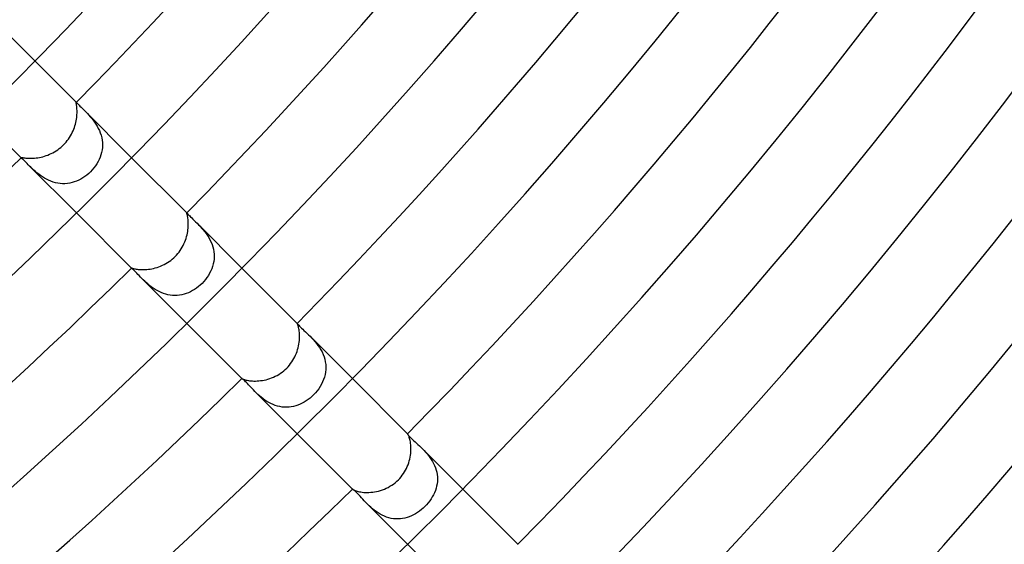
# Model space of a CAD drawing. Header units: millimetres. Extents: x -430 to 430, y -430 to 430.
# Tile 77 of 116: x 163 to 214, y -186 to -159. Entities that reach past the tile are written whole.
import ezdxf

# ---------------------------------------------------------------- set-up
doc = ezdxf.new("R2010")
doc.units = ezdxf.units.MM
doc.layers.add('HIDDEN', color=7, linetype='Continuous')
doc.layers.add('THICK', color=7, linetype='Continuous')

msp = doc.modelspace()

# ---------------------------------------------------------------- linework, layer by layer
at = {"layer": 'HIDDEN'}
for p, q in [((162.635, -159.806), (164.043, -161.214)), ((166.157, -163.343), (166.161, -163.342)), ((166.161, -163.342), (166.168, -163.345)), ((166.164, -163.336), (166.223, -163.395)), ((166.168, -163.345), (166.178, -163.352)), ((166.178, -163.352), (166.19, -163.362)), ((166.19, -163.362), (166.205, -163.377)), ((166.205, -163.377), (166.223, -163.394)), ((166.223, -163.394), (166.257, -163.428)), ((166.257, -163.428), (166.297, -163.469)), ((166.297, -163.469), (166.345, -163.517)), ((166.345, -163.517), (166.4, -163.572)), ((166.4, -163.572), (166.461, -163.633)), ((166.461, -163.633), (166.527, -163.698)), ((166.525, -163.696), (168.993, -166.164)), ((166.527, -163.698), (166.592, -163.764)), ((166.592, -163.764), (166.661, -163.834)), ((166.661, -163.834), (166.731, -163.908)), ((166.731, -163.908), (166.803, -163.986)), ((166.803, -163.986), (166.876, -164.069)), ((166.876, -164.069), (166.949, -164.156)), ((166.949, -164.156), (167.021, -164.248)), ((167.021, -164.248), (167.092, -164.345)), ((167.092, -164.345), (167.161, -164.447)), ((167.161, -164.447), (167.226, -164.554)), ((167.226, -164.554), (167.286, -164.664)), ((167.286, -164.664), (167.34, -164.778)), ((167.34, -164.778), (167.387, -164.896)), ((167.387, -164.896), (167.427, -165.018)), ((167.427, -165.018), (167.458, -165.142)), ((167.458, -165.142), (167.481, -165.267)), ((167.481, -165.267), (167.494, -165.392)), ((167.498, -165.518), (167.492, -165.645)), ((167.494, -165.392), (167.498, -165.518)), ((167.421, -166.016), (167.379, -166.136)), ((167.453, -165.894), (167.421, -166.016)), ((167.477, -165.77), (167.453, -165.894)), ((167.492, -165.645), (167.477, -165.77)), ((163.336, -166.164), (163.395, -166.223)), ((163.342, -166.161), (163.343, -166.157)), ((163.345, -166.168), (163.342, -166.161)), ((163.351, -166.177), (163.345, -166.168)), ((163.362, -166.19), (163.351, -166.177)), ((163.377, -166.205), (163.362, -166.19)), ((163.395, -166.223), (163.377, -166.205)), ((163.428, -166.257), (163.395, -166.223)), ((163.469, -166.298), (163.428, -166.257)), ((163.518, -166.345), (163.469, -166.298)), ((163.572, -166.4), (163.518, -166.345)), ((163.633, -166.461), (163.572, -166.4)), ((163.698, -166.527), (163.633, -166.461)), ((163.697, -166.525), (166.164, -168.993)), ((163.763, -166.591), (163.698, -166.527)), ((167.208, -166.48), (167.137, -166.587)), ((167.273, -166.368), (167.208, -166.48)), ((167.33, -166.254), (167.273, -166.368)), ((167.379, -166.136), (167.33, -166.254)), ((163.831, -166.657), (163.763, -166.591)), ((163.902, -166.726), (163.831, -166.657)), ((163.978, -166.795), (163.902, -166.726)), ((164.058, -166.866), (163.978, -166.795)), ((164.142, -166.937), (164.058, -166.866)), ((164.231, -167.008), (164.142, -166.937)), ((164.324, -167.078), (164.231, -167.008)), ((166.701, -167.052), (166.602, -167.127)), ((166.795, -166.971), (166.701, -167.052)), ((166.886, -166.886), (166.795, -166.971)), ((166.975, -166.791), (166.886, -166.886)), ((167.059, -166.691), (166.975, -166.791)), ((167.137, -166.587), (167.059, -166.691)), ((164.423, -167.145), (164.324, -167.078)), ((164.525, -167.209), (164.423, -167.145)), ((164.631, -167.269), (164.525, -167.209)), ((164.741, -167.323), (164.631, -167.269)), ((164.855, -167.372), (164.741, -167.323)), ((164.972, -167.413), (164.855, -167.372)), ((165.091, -167.447), (164.972, -167.413)), ((165.211, -167.472), (165.091, -167.447)), ((165.333, -167.489), (165.211, -167.472)), ((165.455, -167.497), (165.333, -167.489)), ((165.578, -167.496), (165.455, -167.497)), ((165.699, -167.487), (165.578, -167.496)), ((165.819, -167.469), (165.699, -167.487)), ((165.938, -167.443), (165.819, -167.469)), ((166.056, -167.408), (165.938, -167.443)), ((166.171, -167.366), (166.056, -167.408)), ((166.283, -167.316), (166.171, -167.366)), ((166.392, -167.26), (166.283, -167.316)), ((166.499, -167.196), (166.392, -167.26)), ((166.602, -167.127), (166.499, -167.196)), ((171.819, -168.995), (171.82, -168.994)), ((171.82, -168.994), (171.821, -168.995)), ((171.821, -168.993), (171.832, -169.004)), ((171.821, -168.995), (171.823, -168.996)), ((171.823, -168.996), (171.826, -168.998)), ((171.826, -168.998), (171.829, -169)), ((171.829, -169), (171.832, -169.004)), ((171.832, -169.004), (171.847, -169.019)), ((171.847, -169.019), (171.867, -169.041)), ((171.867, -169.041), (171.894, -169.07)), ((171.894, -169.07), (171.928, -169.106)), ((171.928, -169.106), (171.97, -169.149)), ((171.97, -169.149), (172.019, -169.198)), ((172.019, -169.198), (172.074, -169.252)), ((172.074, -169.252), (172.135, -169.311)), ((172.135, -169.311), (172.202, -169.376)), ((172.202, -169.376), (172.274, -169.447)), ((172.274, -169.447), (172.351, -169.522)), ((172.35, -169.521), (174.65, -171.821)), ((172.351, -169.522), (172.427, -169.599)), ((172.427, -169.599), (172.504, -169.68)), ((172.504, -169.68), (172.582, -169.766)), ((172.582, -169.766), (172.659, -169.856)), ((172.659, -169.856), (172.736, -169.95)), ((172.736, -169.95), (172.81, -170.048)), ((172.81, -170.048), (172.881, -170.151)), ((172.881, -170.151), (172.948, -170.259)), ((172.948, -170.259), (173.009, -170.37)), ((173.009, -170.37), (173.065, -170.487)), ((173.065, -170.487), (173.114, -170.607)), ((173.114, -170.607), (173.154, -170.729)), ((173.154, -170.729), (173.185, -170.852)), ((173.185, -170.852), (173.207, -170.978)), ((173.207, -170.978), (173.22, -171.105)), ((173.201, -171.483), (173.176, -171.607)), ((173.217, -171.358), (173.201, -171.483)), ((173.223, -171.232), (173.217, -171.358)), ((173.22, -171.105), (173.223, -171.232)), ((168.993, -171.821), (169.004, -171.832)), ((168.994, -171.82), (168.995, -171.819)), ((168.995, -171.821), (168.994, -171.82)), ((168.996, -171.823), (168.995, -171.821)), ((168.998, -171.826), (168.996, -171.823)), ((169, -171.829), (168.998, -171.826)), ((169.004, -171.832), (169, -171.829)), ((169.019, -171.847), (169.004, -171.832)), ((169.041, -171.868), (169.019, -171.847)), ((169.071, -171.895), (169.041, -171.868)), ((169.107, -171.93), (169.071, -171.895)), ((169.151, -171.972), (169.107, -171.93)), ((169.201, -172.022), (169.151, -171.972)), ((169.256, -172.079), (169.201, -172.022)), ((169.316, -172.141), (169.256, -172.079)), ((172.992, -172.082), (172.927, -172.194)), ((173.05, -171.968), (172.992, -172.082)), ((173.1, -171.85), (173.05, -171.968)), ((173.143, -171.73), (173.1, -171.85)), ((173.176, -171.607), (173.143, -171.73)), ((169.381, -172.207), (169.316, -172.141)), ((169.449, -172.277), (169.381, -172.207)), ((169.522, -172.35), (169.449, -172.277)), ((169.521, -172.35), (171.821, -174.65)), ((169.591, -172.419), (169.522, -172.35)), ((169.665, -172.489), (169.591, -172.419)), ((169.742, -172.561), (169.665, -172.489)), ((169.824, -172.632), (169.742, -172.561)), ((172.601, -172.601), (172.513, -172.686)), ((172.691, -172.506), (172.601, -172.601)), ((172.776, -172.406), (172.691, -172.506)), ((172.855, -172.302), (172.776, -172.406)), ((172.927, -172.194), (172.855, -172.302)), ((169.91, -172.704), (169.824, -172.632)), ((170, -172.775), (169.91, -172.704)), ((170.095, -172.843), (170, -172.775)), ((170.193, -172.908), (170.095, -172.843)), ((170.296, -172.969), (170.193, -172.908)), ((170.402, -173.025), (170.296, -172.969)), ((170.512, -173.076), (170.402, -173.025)), ((170.625, -173.12), (170.512, -173.076)), ((171.904, -173.078), (171.793, -173.122)), ((172.013, -173.028), (171.904, -173.078)), ((172.12, -172.971), (172.013, -173.028)), ((172.223, -172.908), (172.12, -172.971)), ((172.323, -172.839), (172.223, -172.908)), ((172.42, -172.765), (172.323, -172.839)), ((172.513, -172.686), (172.42, -172.765)), ((170.739, -173.157), (170.625, -173.12)), ((170.855, -173.186), (170.739, -173.157)), ((170.973, -173.207), (170.855, -173.186)), ((171.093, -173.219), (170.973, -173.207)), ((171.212, -173.224), (171.093, -173.219)), ((171.33, -173.219), (171.212, -173.224)), ((171.447, -173.207), (171.33, -173.219)), ((171.564, -173.186), (171.447, -173.207)), ((171.68, -173.158), (171.564, -173.186)), ((171.793, -173.122), (171.68, -173.158)), ((177.478, -174.65), (177.478, -174.65)), ((177.478, -174.65), (177.478, -174.65)), ((177.478, -174.65), (177.478, -174.65)), ((177.478, -174.65), (177.478, -174.65)), ((177.478, -174.65), (177.478, -174.65)), ((177.478, -174.65), (177.478, -174.65)), ((177.478, -174.65), (177.482, -174.655)), ((177.482, -174.655), (177.492, -174.668)), ((177.492, -174.668), (177.508, -174.688)), ((177.508, -174.688), (177.531, -174.716)), ((177.531, -174.716), (177.562, -174.751)), ((177.562, -174.751), (177.601, -174.792)), ((177.601, -174.792), (177.647, -174.839)), ((177.647, -174.839), (177.7, -174.891)), ((177.7, -174.891), (177.761, -174.95)), ((177.761, -174.95), (177.828, -175.013)), ((177.828, -175.013), (177.901, -175.081)), ((177.901, -175.081), (177.977, -175.153)), ((177.977, -175.153), (178.057, -175.23)), ((178.057, -175.23), (178.139, -175.31)), ((178.138, -175.31), (180.307, -177.478)), ((178.139, -175.31), (178.221, -175.394)), ((178.221, -175.394), (178.304, -175.483)), ((178.304, -175.483), (178.386, -175.576)), ((178.386, -175.576), (178.466, -175.673)), ((178.466, -175.673), (178.544, -175.777)), ((178.544, -175.777), (178.619, -175.885)), ((178.619, -175.885), (178.689, -175.999)), ((178.689, -175.999), (178.752, -176.116)), ((178.752, -176.116), (178.807, -176.237)), ((178.807, -176.237), (178.855, -176.362)), ((178.855, -176.362), (178.893, -176.49)), ((178.893, -176.49), (178.922, -176.62)), ((178.922, -176.62), (178.94, -176.751)), ((178.932, -177.143), (178.909, -177.273)), ((178.945, -177.013), (178.932, -177.143)), ((178.94, -176.751), (178.948, -176.882)), ((178.948, -176.882), (178.945, -177.013)), ((174.654, -177.481), (174.65, -177.478)), ((174.65, -177.478), (174.65, -177.478)), ((174.65, -177.478), (174.65, -177.478)), ((174.65, -177.478), (174.65, -177.478)), ((174.65, -177.478), (174.65, -177.478)), ((174.65, -177.478), (174.65, -177.478)), ((174.65, -177.478), (174.65, -177.478)), ((174.663, -177.488), (174.654, -177.481)), ((174.678, -177.5), (174.663, -177.488)), ((174.699, -177.516), (174.678, -177.5)), ((174.724, -177.538), (174.699, -177.516)), ((174.755, -177.566), (174.724, -177.538)), ((174.792, -177.6), (174.755, -177.566)), ((174.833, -177.64), (174.792, -177.6)), ((174.878, -177.687), (174.833, -177.64)), ((178.783, -177.649), (178.723, -177.769)), ((178.834, -177.526), (178.783, -177.649)), ((178.876, -177.401), (178.834, -177.526)), ((178.909, -177.273), (178.876, -177.401)), ((174.928, -177.738), (174.878, -177.687)), ((174.981, -177.795), (174.928, -177.738)), ((175.039, -177.856), (174.981, -177.795)), ((175.101, -177.921), (175.039, -177.856)), ((175.166, -177.991), (175.101, -177.921)), ((175.236, -178.063), (175.166, -177.991)), ((175.31, -178.138), (175.236, -178.063)), ((175.385, -178.212), (175.31, -178.138)), ((175.31, -178.138), (177.478, -180.307)), ((178.499, -178.109), (178.41, -178.215)), ((178.581, -178), (178.499, -178.109)), ((178.656, -177.886), (178.581, -178)), ((178.723, -177.769), (178.656, -177.886)), ((175.465, -178.287), (175.385, -178.212)), ((175.549, -178.362), (175.465, -178.287)), ((175.637, -178.436), (175.549, -178.362)), ((175.729, -178.509), (175.637, -178.436)), ((175.825, -178.578), (175.729, -178.509)), ((175.925, -178.644), (175.825, -178.578)), ((176.029, -178.706), (175.925, -178.644)), ((177.943, -178.62), (177.841, -178.683)), ((178.042, -178.551), (177.943, -178.62)), ((178.137, -178.477), (178.042, -178.551)), ((178.228, -178.398), (178.137, -178.477)), ((178.315, -178.315), (178.228, -178.398)), ((178.41, -178.215), (178.315, -178.315)), ((176.137, -178.762), (176.029, -178.706)), ((176.247, -178.811), (176.137, -178.762)), ((176.359, -178.854), (176.247, -178.811)), ((176.474, -178.889), (176.359, -178.854)), ((176.591, -178.916), (176.474, -178.889)), ((176.709, -178.935), (176.591, -178.916)), ((176.827, -178.946), (176.709, -178.935)), ((176.944, -178.948), (176.827, -178.946)), ((177.062, -178.941), (176.944, -178.948)), ((177.178, -178.927), (177.062, -178.941)), ((177.294, -178.904), (177.178, -178.927)), ((177.407, -178.874), (177.294, -178.904)), ((177.519, -178.836), (177.407, -178.874)), ((177.629, -178.792), (177.519, -178.836)), ((177.736, -178.741), (177.629, -178.792)), ((177.841, -178.683), (177.736, -178.741)), ((183.135, -180.308), (183.134, -180.308)), ((183.134, -180.308), (183.134, -180.308)), ((183.134, -180.308), (183.135, -180.314)), ((183.136, -180.308), (183.135, -180.308)), ((183.135, -180.314), (183.142, -180.328)), ((183.137, -180.309), (183.136, -180.308)), ((183.138, -180.31), (183.137, -180.309)), ((183.14, -180.311), (183.138, -180.31)), ((183.142, -180.328), (183.155, -180.349)), ((183.155, -180.349), (183.176, -180.377)), ((183.176, -180.377), (183.204, -180.411)), ((183.204, -180.411), (183.24, -180.45)), ((183.24, -180.45), (183.283, -180.495)), ((183.283, -180.495), (183.333, -180.545)), ((183.333, -180.545), (183.391, -180.6)), ((183.391, -180.6), (183.454, -180.659)), ((183.454, -180.659), (183.523, -180.721)), ((183.523, -180.721), (183.595, -180.786)), ((183.595, -180.786), (183.671, -180.855)), ((183.671, -180.855), (183.749, -180.927)), ((183.749, -180.927), (183.829, -181.002)), ((183.829, -181.002), (183.91, -181.082)), ((183.91, -181.082), (183.987, -181.161)), ((183.911, -181.082), (185.964, -183.135)), ((183.987, -181.161), (184.064, -181.243)), ((184.064, -181.243), (184.14, -181.33)), ((184.14, -181.33), (184.215, -181.422)), ((184.215, -181.422), (184.287, -181.518)), ((184.287, -181.518), (184.354, -181.617)), ((184.354, -181.617), (184.417, -181.72)), ((184.417, -181.72), (184.475, -181.826)), ((184.475, -181.826), (184.526, -181.936)), ((184.526, -181.936), (184.571, -182.049)), ((184.571, -182.049), (184.607, -182.164)), ((184.607, -182.164), (184.636, -182.28)), ((184.636, -182.28), (184.656, -182.397)), ((184.656, -182.397), (184.668, -182.515)), ((184.671, -182.634), (184.665, -182.752)), ((184.668, -182.515), (184.671, -182.634)), ((180.314, -183.134), (180.308, -183.134)), ((180.308, -183.134), (180.308, -183.134)), ((180.308, -183.134), (180.308, -183.135)), ((180.308, -183.135), (180.308, -183.136)), ((180.308, -183.136), (180.309, -183.137)), ((180.309, -183.137), (180.31, -183.138)), ((180.31, -183.138), (180.311, -183.14)), ((180.326, -183.14), (180.314, -183.134)), ((180.345, -183.153), (180.326, -183.14)), ((180.371, -183.171), (180.345, -183.153)), ((180.403, -183.197), (180.371, -183.171)), ((180.442, -183.231), (180.403, -183.197)), ((184.599, -183.099), (184.561, -183.212)), ((184.629, -182.985), (184.599, -183.099)), ((184.651, -182.869), (184.629, -182.985)), ((184.665, -182.752), (184.651, -182.869)), ((180.485, -183.273), (180.442, -183.231)), ((180.534, -183.322), (180.485, -183.273)), ((180.587, -183.378), (180.534, -183.322)), ((180.646, -183.44), (180.587, -183.378)), ((180.708, -183.509), (180.646, -183.44)), ((180.776, -183.584), (180.708, -183.509)), ((180.847, -183.662), (180.776, -183.584)), ((180.921, -183.743), (180.847, -183.662)), ((184.342, -183.643), (184.271, -183.744)), ((184.406, -183.539), (184.342, -183.643)), ((184.465, -183.433), (184.406, -183.539)), ((184.516, -183.324), (184.465, -183.433)), ((184.561, -183.212), (184.516, -183.324)), ((181, -183.827), (180.921, -183.743)), ((181.082, -183.911), (181, -183.827)), ((181.163, -183.99), (181.082, -183.911)), ((181.082, -183.911), (183.135, -185.964)), ((181.247, -184.068), (181.163, -183.99)), ((181.336, -184.145), (181.247, -184.068)), ((181.428, -184.22), (181.336, -184.145)), ((183.847, -184.191), (183.751, -184.266)), ((183.939, -184.111), (183.847, -184.191)), ((184.027, -184.027), (183.939, -184.111)), ((184.114, -183.937), (184.027, -184.027)), ((184.195, -183.842), (184.114, -183.937)), ((184.271, -183.744), (184.195, -183.842)), ((181.525, -184.292), (181.428, -184.22)), ((181.626, -184.36), (181.525, -184.292)), ((181.731, -184.424), (181.626, -184.36)), ((181.839, -184.481), (181.731, -184.424)), ((181.949, -184.532), (181.839, -184.481)), ((182.063, -184.576), (181.949, -184.532)), ((182.179, -184.612), (182.063, -184.576)), ((182.296, -184.639), (182.179, -184.612)), ((182.414, -184.658), (182.296, -184.639)), ((182.531, -184.668), (182.414, -184.658)), ((182.65, -184.67), (182.531, -184.668)), ((182.768, -184.663), (182.65, -184.67)), ((182.885, -184.648), (182.768, -184.663)), ((183, -184.625), (182.885, -184.648)), ((183.114, -184.594), (183, -184.625)), ((183.226, -184.556), (183.114, -184.594)), ((183.336, -184.511), (183.226, -184.556)), ((183.444, -184.459), (183.336, -184.511)), ((183.549, -184.4), (183.444, -184.459)), ((183.652, -184.336), (183.549, -184.4)), ((183.751, -184.266), (183.652, -184.336))]:
    msp.add_line(p, q, dxfattribs=at)
at = {"layer": 'THICK'}
for p, q in [((164.043, -161.214), (166.164, -163.336)), ((166.154, -163.349), (166.157, -163.343)), ((166.154, -163.359), (166.154, -163.349)), ((166.155, -163.375), (166.154, -163.359)), ((166.158, -163.395), (166.155, -163.375)), ((166.162, -163.42), (166.158, -163.395)), ((166.167, -163.451), (166.162, -163.42)), ((166.173, -163.486), (166.167, -163.451)), ((166.178, -163.527), (166.173, -163.486)), ((166.184, -163.574), (166.178, -163.527)), ((166.188, -163.625), (166.184, -163.574)), ((166.186, -164.027), (166.191, -163.951)), ((166.192, -163.682), (166.188, -163.625)), ((166.191, -163.951), (166.195, -163.877)), ((166.195, -163.743), (166.192, -163.682)), ((166.196, -163.808), (166.195, -163.743)), ((166.195, -163.877), (166.196, -163.808)), ((161.214, -164.043), (163.336, -166.164)), ((166.057, -164.618), (166.086, -164.531)), ((166.086, -164.531), (166.111, -164.443)), ((166.111, -164.443), (166.133, -164.357)), ((166.133, -164.357), (166.151, -164.272)), ((166.151, -164.272), (166.165, -164.188)), ((166.165, -164.188), (166.177, -164.107)), ((166.177, -164.107), (166.186, -164.027)), ((165.859, -165.047), (165.906, -164.963)), ((165.906, -164.963), (165.949, -164.878)), ((165.949, -164.878), (165.989, -164.792)), ((165.989, -164.792), (166.025, -164.705)), ((166.025, -164.705), (166.057, -164.618)), ((165.434, -165.573), (165.505, -165.505)), ((165.505, -165.505), (165.572, -165.435)), ((165.572, -165.435), (165.636, -165.362)), ((165.636, -165.362), (165.697, -165.287)), ((165.697, -165.287), (165.755, -165.209)), ((165.755, -165.209), (165.809, -165.129)), ((165.809, -165.129), (165.859, -165.047)), ((164.612, -166.059), (164.7, -166.027)), ((164.7, -166.027), (164.787, -165.991)), ((164.787, -165.991), (164.873, -165.952)), ((164.873, -165.952), (164.959, -165.908)), ((164.959, -165.908), (165.043, -165.862)), ((165.043, -165.862), (165.125, -165.811)), ((165.125, -165.811), (165.206, -165.757)), ((165.206, -165.757), (165.284, -165.699)), ((165.284, -165.699), (165.36, -165.638)), ((165.36, -165.638), (165.434, -165.573)), ((163.343, -166.157), (163.349, -166.154)), ((163.349, -166.154), (163.36, -166.154)), ((163.36, -166.154), (163.375, -166.155)), ((163.375, -166.155), (163.395, -166.158)), ((163.395, -166.158), (163.421, -166.162)), ((163.421, -166.162), (163.451, -166.167)), ((163.451, -166.167), (163.486, -166.173)), ((163.486, -166.173), (163.527, -166.178)), ((163.527, -166.178), (163.573, -166.183)), ((163.573, -166.183), (163.624, -166.188)), ((163.624, -166.188), (163.68, -166.192)), ((163.68, -166.192), (163.741, -166.195)), ((163.741, -166.195), (163.805, -166.196)), ((163.805, -166.196), (163.874, -166.195)), ((163.874, -166.195), (163.947, -166.192)), ((163.947, -166.192), (164.022, -166.186)), ((164.022, -166.186), (164.102, -166.178)), ((164.102, -166.178), (164.184, -166.166)), ((164.184, -166.166), (164.267, -166.151)), ((164.267, -166.151), (164.352, -166.134)), ((164.352, -166.134), (164.438, -166.112)), ((164.438, -166.112), (164.525, -166.088)), ((164.525, -166.088), (164.612, -166.059)), ((168.993, -166.164), (171.821, -168.993)), ((166.164, -168.993), (168.993, -171.821)), ((171.818, -168.999), (171.819, -168.995)), ((171.82, -169.008), (171.818, -168.999)), ((171.824, -169.022), (171.82, -169.008)), ((171.829, -169.041), (171.824, -169.022)), ((171.836, -169.065), (171.829, -169.041)), ((171.844, -169.095), (171.836, -169.065)), ((171.852, -169.131), (171.844, -169.095)), ((171.861, -169.172), (171.852, -169.131)), ((171.87, -169.218), (171.861, -169.172)), ((171.878, -169.27), (171.87, -169.218)), ((171.885, -169.328), (171.878, -169.27)), ((171.891, -169.39), (171.885, -169.328)), ((171.896, -169.458), (171.891, -169.39)), ((171.898, -169.529), (171.896, -169.458)), ((171.898, -169.604), (171.898, -169.529)), ((171.833, -170.117), (171.852, -170.027)), ((171.852, -170.027), (171.868, -169.938)), ((171.868, -169.938), (171.88, -169.851)), ((171.88, -169.851), (171.889, -169.766)), ((171.889, -169.766), (171.895, -169.683)), ((171.895, -169.683), (171.898, -169.604)), ((171.633, -170.659), (171.677, -170.571)), ((171.677, -170.571), (171.716, -170.481)), ((171.716, -170.481), (171.751, -170.39)), ((171.751, -170.39), (171.782, -170.299)), ((171.782, -170.299), (171.809, -170.207)), ((171.809, -170.207), (171.833, -170.117)), ((171.293, -171.151), (171.359, -171.075)), ((171.359, -171.075), (171.422, -170.997)), ((171.422, -170.997), (171.48, -170.916)), ((171.48, -170.916), (171.535, -170.832)), ((171.535, -170.832), (171.586, -170.747)), ((171.586, -170.747), (171.633, -170.659)), ((170.659, -171.634), (170.746, -171.587)), ((170.746, -171.587), (170.831, -171.536)), ((170.831, -171.536), (170.915, -171.481)), ((170.915, -171.481), (170.996, -171.422)), ((170.996, -171.422), (171.075, -171.359)), ((171.075, -171.359), (171.151, -171.293)), ((171.151, -171.293), (171.224, -171.224)), ((171.224, -171.224), (171.293, -171.151)), ((168.995, -171.819), (168.999, -171.818)), ((168.999, -171.818), (169.008, -171.82)), ((169.008, -171.82), (169.023, -171.824)), ((169.023, -171.824), (169.042, -171.829)), ((169.042, -171.829), (169.067, -171.836)), ((169.067, -171.836), (169.097, -171.844)), ((169.097, -171.844), (169.133, -171.853)), ((169.133, -171.853), (169.173, -171.861)), ((169.173, -171.861), (169.22, -171.87)), ((169.22, -171.87), (169.272, -171.878)), ((169.272, -171.878), (169.33, -171.885)), ((169.33, -171.885), (169.392, -171.891)), ((169.392, -171.891), (169.459, -171.896)), ((169.459, -171.896), (169.53, -171.898)), ((169.53, -171.898), (169.606, -171.898)), ((169.606, -171.898), (169.684, -171.895)), ((169.684, -171.895), (169.767, -171.889)), ((169.767, -171.889), (169.852, -171.88)), ((169.852, -171.88), (169.939, -171.868)), ((169.939, -171.868), (170.027, -171.852)), ((170.027, -171.852), (170.117, -171.833)), ((170.117, -171.833), (170.207, -171.809)), ((170.207, -171.809), (170.298, -171.782)), ((170.298, -171.782), (170.389, -171.751)), ((170.389, -171.751), (170.48, -171.716)), ((170.48, -171.716), (170.57, -171.677)), ((170.57, -171.677), (170.659, -171.634)), ((174.65, -171.821), (177.478, -174.65)), ((171.821, -174.65), (174.65, -177.478)), ((177.479, -174.652), (177.478, -174.65)), ((177.483, -174.66), (177.479, -174.652)), ((177.489, -174.673), (177.483, -174.66)), ((177.498, -174.691), (177.489, -174.673)), ((177.507, -174.715), (177.498, -174.691)), ((177.518, -174.745), (177.507, -174.715)), ((177.53, -174.781), (177.518, -174.745)), ((177.543, -174.823), (177.53, -174.781)), ((177.555, -174.87), (177.543, -174.823)), ((177.567, -174.923), (177.555, -174.87)), ((177.577, -174.982), (177.567, -174.923)), ((177.587, -175.047), (177.577, -174.982)), ((177.595, -175.117), (177.587, -175.047)), ((177.6, -175.191), (177.595, -175.117)), ((177.57, -175.709), (177.584, -175.617)), ((177.584, -175.617), (177.594, -175.526)), ((177.594, -175.526), (177.6, -175.437)), ((177.603, -175.27), (177.6, -175.191)), ((177.6, -175.437), (177.603, -175.352)), ((177.603, -175.352), (177.603, -175.27)), ((177.44, -176.18), (177.474, -176.086)), ((177.474, -176.086), (177.504, -175.991)), ((177.504, -175.991), (177.53, -175.897)), ((177.53, -175.897), (177.552, -175.803)), ((177.552, -175.803), (177.57, -175.709)), ((177.145, -176.712), (177.204, -176.629)), ((177.204, -176.629), (177.259, -176.543)), ((177.259, -176.543), (177.311, -176.455)), ((177.311, -176.455), (177.358, -176.365)), ((177.358, -176.365), (177.401, -176.273)), ((177.401, -176.273), (177.44, -176.18)), ((176.706, -177.149), (176.789, -177.085)), ((176.789, -177.085), (176.868, -177.016)), ((176.868, -177.016), (176.944, -176.944)), ((176.944, -176.944), (177.014, -176.87)), ((177.014, -176.87), (177.081, -176.793)), ((177.081, -176.793), (177.145, -176.712)), ((174.65, -177.478), (174.652, -177.479)), ((174.652, -177.479), (174.66, -177.483)), ((174.66, -177.483), (174.673, -177.489)), ((174.673, -177.489), (174.691, -177.497)), ((174.691, -177.497), (174.715, -177.507)), ((174.715, -177.507), (174.744, -177.518)), ((174.744, -177.518), (174.779, -177.53)), ((174.779, -177.53), (174.819, -177.542)), ((174.819, -177.542), (174.866, -177.554)), ((174.866, -177.554), (174.918, -177.565)), ((174.918, -177.565), (174.976, -177.576)), ((174.976, -177.576), (175.04, -177.586)), ((175.04, -177.586), (175.108, -177.594)), ((175.108, -177.594), (175.181, -177.6)), ((175.181, -177.6), (175.259, -177.603)), ((175.259, -177.603), (175.34, -177.604)), ((175.34, -177.604), (175.425, -177.601)), ((175.425, -177.601), (175.513, -177.595)), ((175.513, -177.595), (175.603, -177.585)), ((175.603, -177.585), (175.695, -177.572)), ((175.695, -177.572), (175.789, -177.555)), ((175.789, -177.555), (175.883, -177.534)), ((175.883, -177.534), (175.978, -177.508)), ((175.978, -177.508), (176.073, -177.479)), ((176.073, -177.479), (176.167, -177.445)), ((176.167, -177.445), (176.261, -177.406)), ((176.261, -177.406), (176.354, -177.363)), ((176.354, -177.363), (176.445, -177.316)), ((176.445, -177.316), (176.534, -177.265)), ((176.534, -177.265), (176.622, -177.209)), ((176.622, -177.209), (176.706, -177.149)), ((180.307, -177.478), (183.14, -180.311)), ((177.478, -180.307), (180.312, -183.14)), ((183.147, -180.32), (183.14, -180.311)), ((183.157, -180.334), (183.147, -180.32)), ((183.169, -180.354), (183.157, -180.334)), ((183.182, -180.379), (183.169, -180.354)), ((183.197, -180.41), (183.182, -180.379)), ((183.212, -180.448), (183.197, -180.41)), ((183.228, -180.491), (183.212, -180.448)), ((183.243, -180.541), (183.228, -180.491)), ((183.258, -180.596), (183.243, -180.541)), ((183.272, -180.658), (183.258, -180.596)), ((183.285, -180.724), (183.272, -180.658)), ((183.295, -180.796), (183.285, -180.724)), ((183.304, -180.873), (183.295, -180.796)), ((183.309, -180.955), (183.304, -180.873)), ((183.306, -181.218), (183.311, -181.127)), ((183.312, -181.039), (183.309, -180.955)), ((183.311, -181.127), (183.312, -181.039)), ((183.225, -181.695), (183.249, -181.598)), ((183.249, -181.598), (183.27, -181.502)), ((183.27, -181.502), (183.286, -181.406)), ((183.286, -181.406), (183.298, -181.311)), ((183.298, -181.311), (183.306, -181.218)), ((182.984, -182.258), (183.035, -182.169)), ((183.035, -182.169), (183.082, -182.077)), ((183.082, -182.077), (183.124, -181.983)), ((183.124, -181.983), (183.162, -181.888)), ((183.162, -181.888), (183.196, -181.792)), ((183.196, -181.792), (183.225, -181.695)), ((182.586, -182.741), (182.666, -182.666)), ((182.666, -182.666), (182.737, -182.591)), ((182.737, -182.591), (182.805, -182.513)), ((182.805, -182.513), (182.869, -182.431)), ((182.869, -182.431), (182.928, -182.346)), ((182.928, -182.346), (182.984, -182.258)), ((180.311, -183.14), (180.32, -183.148)), ((180.32, -183.148), (180.335, -183.157)), ((180.335, -183.157), (180.355, -183.169)), ((180.355, -183.169), (180.381, -183.183)), ((180.381, -183.183), (180.413, -183.198)), ((180.413, -183.198), (180.452, -183.214)), ((181.748, -183.209), (181.848, -183.177)), ((181.848, -183.177), (181.947, -183.139)), ((181.947, -183.139), (182.045, -183.097)), ((182.045, -183.097), (182.141, -183.049)), ((182.141, -183.049), (182.235, -182.997)), ((182.235, -182.997), (182.327, -182.94)), ((182.327, -182.94), (182.417, -182.879)), ((182.417, -182.879), (182.503, -182.812)), ((182.503, -182.812), (182.586, -182.741)), ((185.964, -183.135), (188.811, -185.983)), ((180.452, -183.214), (180.497, -183.23)), ((180.497, -183.23), (180.548, -183.245)), ((180.548, -183.245), (180.606, -183.261)), ((180.606, -183.261), (180.669, -183.275)), ((180.669, -183.275), (180.739, -183.287)), ((180.739, -183.287), (180.814, -183.298)), ((180.814, -183.298), (180.894, -183.305)), ((180.894, -183.305), (180.978, -183.31)), ((180.978, -183.31), (181.066, -183.312)), ((181.066, -183.312), (181.158, -183.31)), ((181.158, -183.31), (181.253, -183.304)), ((181.253, -183.304), (181.35, -183.294)), ((181.35, -183.294), (181.448, -183.279)), ((181.448, -183.279), (181.547, -183.261)), ((181.547, -183.261), (181.647, -183.237)), ((181.647, -183.237), (181.748, -183.209)), ((183.135, -185.964), (185.983, -188.811))]:
    msp.add_line(p, q, dxfattribs=at)
for radius, start, end in [(373, 179.99998, 0), (365, 179.99998, 0), (357, 179.99998, 0), (349, 179.99998, 0), (341, 179.99998, 0), (333, 179.99998, 0), (325, 179.99998, 0), (317, 179.99998, 0), (309, 179.99998, 0), (301, 179.99998, 0), (293, 179.99998, 0), (285, 179.99998, 0), (277, 179.99998, 0), (269, 179.99998, 0), (261, 179.99998, 0), (253, 179.99998, 0), (245, 179.99998, 0), (237, 179.99998, 0), (230, 179.99998, 0), (233, 315.4892, 359.51081), (241, 315.47476, 359.52519), (249, 315.46021, 359.5398), (257, 315.44589, 359.55412), (265, 315.43242, 359.56759), (273, 315.41976, 359.58025), (281, 315.40778, 359.59223), (289, 315.3965, 359.60351), (297, 315.38584, 359.61417), (233, 270.48921, 314.51082), (241, 270.47477, 314.5252), (249, 270.46022, 314.53981), (257, 270.44589, 314.55413)]:
    msp.add_arc((0, 0), radius, start, end, dxfattribs=at)

doc.saveas('drawing.dxf')
